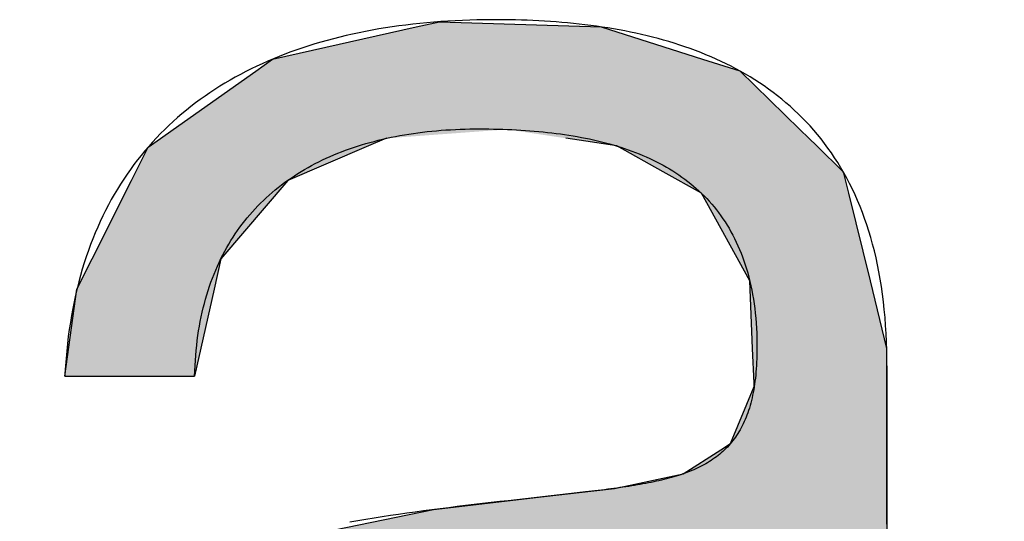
# Model space of a CAD drawing. Extents: x 715 to 7297, y 267 to 3409.
# Tile 31 of 70: x 3531 to 3579, y 503 to 527. Entities that reach past the tile are written whole.
import ezdxf

# ---------------------------------------------------------------- set-up
doc = ezdxf.new("R2010")
doc.units = 0
doc.layers.get('0').update_dxf_attribs({"linetype": 'CONTINUOUS'})
doc.layers.add('LOGO', color=7, linetype='CONTINUOUS')

# ---------------------------------------------------------------- blocks, each defined once
blk = doc.blocks.new('*U31')
at = {"layer": 'LOGO', "color": 30, "linetype": 'CONTINUOUS'}
for p, q in [((39.5863, 7.4944), (40.6078, 7.7233)), ((40.6078, 7.7233), (40.7734, 7.7604)), ((40.7734, 7.7604), (41.9207, 7.7233)), ((41.9207, 7.7233), (42.6416, 7.4944)), ((39.467, 7.4101), (39.5863, 7.4944)), ((42.6416, 7.4944), (42.9069, 7.4101)), ((38.8783, 6.9945), (39.467, 7.4101)), ((42.9069, 7.4101), (43.3331, 6.9945)), ((38.7016, 6.8698), (38.7891, 6.9316)), ((38.7891, 6.9316), (38.8783, 6.9945)), ((40.3968, 6.9316), (40.2514, 6.8698)), ((42.0324, 6.8767), (41.6693, 6.9316)), ((43.3331, 6.9945), (43.3977, 6.9316)), ((43.3977, 6.9316), (43.454, 6.8767)), ((38.5829, 6.6327), (38.7016, 6.8698)), ((40.2514, 6.8698), (39.6934, 6.6327)), ((42.3614, 6.6931), (42.0324, 6.8767)), ((43.454, 6.8767), (43.6422, 6.6931)), ((42.6337, 6.5412), (42.3614, 6.6931)), ((43.6422, 6.6931), (43.6795, 6.5412)), ((38.3039, 6.0759), (38.5829, 6.6327)), ((39.6934, 6.6327), (39.2186, 6.0759)), ((42.9777, 5.9174), (42.6337, 6.5412)), ((43.6795, 6.5412), (43.8325, 5.9174)), ((38.1951, 5.8587), (38.3039, 6.0759)), ((39.2186, 6.0759), (39.17, 5.8587)), ((42.9977, 5.4375), (42.9777, 5.9174)), ((43.8325, 5.9174), (43.9503, 5.4375)), ((38.1093, 5.2413), (38.1951, 5.8587)), ((39.17, 5.8587), (39.0317, 5.2413)), ((43.008, 5.1916), (42.9977, 5.4375)), ((43.9503, 5.4375), (43.9513, 5.1916)), ((43.009, 5.1662), (43.008, 5.1916)), ((43.9513, 5.1916), (43.9513, 5.1662)), ((42.8397, 4.7605), (43.009, 5.1662)), ((43.9513, 5.1662), (43.9513, 4.7605)), ((42.7719, 4.7171), (42.8397, 4.7605)), ((43.9513, 4.7605), (43.9513, 4.7171)), ((42.5051, 4.5462), (42.7719, 4.7171)), ((43.9513, 4.7171), (43.9513, 4.5462)), ((42.0152, 4.4425), (42.5051, 4.5462)), ((43.9513, 4.5462), (43.9513, 4.4425)), ((41.5159, 4.384), (41.8696, 4.4244)), ((41.8696, 4.4244), (42.0152, 4.4425)), ((43.9513, 4.4425), (43.9513, 4.4244)), ((43.9513, 4.4244), (43.9513, 4.384)), ((40.7292, 4.292), (41.5159, 4.384)), ((43.9513, 4.384), (43.9513, 4.292)), ((39.933, 4.1285), (40.7292, 4.292)), ((43.9513, 4.292), (43.9513, 4.1285)), ((39.2899, 3.9965), (39.7405, 4.089)), ((39.7405, 4.089), (39.933, 4.1285)), ((42.9745, 4.089), (42.8257, 3.9965)), ((43.009, 4.1285), (42.9745, 4.089)), ((43.0287, 3.9409), (43.0261, 4.1285)), ((43.9513, 4.1285), (43.9513, 3.9409)), ((39.1234, 3.8942), (39.2899, 3.9965)), ((42.8257, 3.9965), (42.6612, 3.8942)), ((43.0287, 3.2064), (43.0287, 3.9409)), ((43.9513, 3.9409), (43.9513, 3.2064)), ((38.9709, 3.8005), (39.1234, 3.8942)), ((42.6612, 3.8942), (42.2718, 3.8005)), ((38.8961, 3.7545), (38.9709, 3.8005)), ((42.2718, 3.8005), (42.0008, 3.7545)), ((38.7684, 3.6761), (38.8961, 3.7545)), ((42.0008, 3.7545), (41.4701, 3.6761)), ((38.4951, 3.5081), (38.7684, 3.6761)), ((41.4701, 3.6761), (40.4232, 3.5081)), ((38.2296, 3.345), (38.4951, 3.5081)), ((40.4232, 3.5081), (39.8881, 3.345)), ((38.1637, 3.232), (38.2296, 3.345)), ((39.8881, 3.345), (39.5175, 3.232)), ((37.9167, 2.808), (38.1637, 3.232)), ((39.5175, 3.232), (38.9898, 2.808)), ((43.0287, 2.9576), (43.0287, 3.2064)), ((43.9513, 3.2064), (43.9513, 2.9576)), ((43.0287, 2.9279), (43.0287, 2.9576)), ((43.9513, 2.9576), (43.9513, 2.9279)), ((42.869, 2.0447), (43.0287, 2.9279)), ((43.9513, 2.9279), (43.9513, 2.0447)), ((37.9038, 2.7354), (37.9167, 2.808)), ((38.9898, 2.808), (38.8994, 2.7354)), ((37.7887, 2.0889), (37.9038, 2.7354)), ((38.8994, 2.7354), (38.742, 2.0889)), ((37.8116, 1.964), (37.7887, 2.0889)), ((38.742, 2.0889), (38.7117, 1.964)), ((42.7256, 1.8241), (42.869, 2.0447)), ((43.9513, 2.0447), (43.9513, 1.8241)), ((37.9098, 1.427), (37.8116, 1.964)), ((38.7117, 1.964), (38.8509, 1.427)), ((42.4603, 1.4159), (42.7256, 1.8241)), ((43.9513, 1.8241), (43.9513, 1.4159)), ((37.9874, 1.0029), (37.9098, 1.427)), ((38.8509, 1.427), (39.3098, 1.0029)), ((42.4168, 1.3489), (42.4603, 1.4159)), ((43.9513, 1.4159), (43.9519, 1.3489)), ((42.3731, 1.3173), (42.4168, 1.3489)), ((43.9519, 1.3489), (43.9522, 1.3173)), ((42.2787, 1.249), (42.3731, 1.3173)), ((43.0738, 1.3173), (43.0275, 1.249)), ((43.1016, 1.2837), (43.1011, 1.3173)), ((43.1025, 1.2259), (43.1016, 1.2837)), ((43.9522, 1.3173), (43.9525, 1.2837)), ((43.9525, 1.2837), (43.9649, 1.2259)), ((41.7812, 0.8891), (42.2787, 1.249)), ((43.0275, 1.249), (42.7668, 0.8891)), ((43.112, 1.0474), (43.1025, 1.2259)), ((43.9649, 1.2259), (44.0033, 1.0474)), ((38.2207, 0.7166), (37.9874, 1.0029)), ((39.3098, 1.0029), (39.6198, 0.7166)), ((43.1181, 0.9343), (43.112, 1.0474)), ((44.0033, 1.0474), (44.1494, 0.9343)), ((43.1545, 0.7905), (43.1181, 0.9343)), ((44.1494, 0.9343), (44.3353, 0.7905)), ((40.9106, 0.5972), (41.741, 0.86)), ((41.741, 0.86), (41.7812, 0.8891)), ((42.7378, 0.86), (42.4756, 0.5972)), ((42.7668, 0.8891), (42.7378, 0.86)), ((43.1555, 0.7866), (43.1545, 0.7905)), ((43.1588, 0.7734), (43.1555, 0.7866)), ((43.2233, 0.5186), (43.1588, 0.7734)), ((44.6268, 0.7905), (44.7641, 0.8261)), ((44.7641, 0.8261), (44.7787, 0.7905)), ((44.7787, 0.7905), (44.7803, 0.7866)), ((44.7803, 0.7866), (44.7857, 0.7734)), ((44.7857, 0.7734), (44.7857, 0.5186)), ((38.3394, 0.5708), (38.2207, 0.7166)), ((39.6198, 0.7166), (40.152, 0.5708)), ((38.5499, 0.3124), (38.3394, 0.5708)), ((40.152, 0.5708), (40.9106, 0.5972)), ((42.4493, 0.5708), (42.1915, 0.3124)), ((42.4756, 0.5972), (42.4493, 0.5708)), ((43.2399, 0.453), (43.2233, 0.5186)), ((44.7857, 0.5186), (44.7857, 0.453)), ((43.5432, 0.132), (43.2399, 0.453)), ((44.7857, 0.453), (44.7857, 0.132)), ((38.5756, 0.2809), (38.5499, 0.3124)), ((39.3239, -0.0612), (38.5756, 0.2809)), ((42.1307, 0.2809), (41.4713, -0.0612)), ((42.1915, 0.3124), (42.1307, 0.2809)), ((43.848, 0.0604), (43.5432, 0.132)), ((44.7857, 0.132), (44.7857, 0.0604)), ((44.0518, 0.0124), (43.848, 0.0604)), ((44.1001, 0.0011), (44.0518, 0.0124)), ((44.5022, 0.0124), (44.1001, 0.0011)), ((44.7857, 0.0604), (44.5022, 0.0124)), ((39.4524, -0.1199), (39.3239, -0.0612)), ((41.4713, -0.0612), (41.1114, -0.1199)), ((40.5189, -0.2166), (39.4524, -0.1199)), ((41.1114, -0.1199), (40.5189, -0.2166))]:
    blk.add_line(p, q, dxfattribs=at)
at = {"layer": 'LOGO', "color": 30, "linetype": 'CONTINUOUS', "extrusion": (0, 0, -1)}
for points in [[(-40.6078, 7.7233), (-42.6416, 7.4944), (-39.5863, 7.4944)], [(-40.7734, 7.7604), (-41.9207, 7.7233), (-40.6078, 7.7233)], [(-40.6078, 7.7233), (-41.9207, 7.7233), (-42.6416, 7.4944)], [(-39.5863, 7.4944), (-42.9069, 7.4101), (-39.467, 7.4101)], [(-39.5863, 7.4944), (-42.6416, 7.4944), (-42.9069, 7.4101)], [(-39.467, 7.4101), (-43.3331, 6.9945), (-38.8783, 6.9945)], [(-39.467, 7.4101), (-42.9069, 7.4101), (-43.3331, 6.9945)], [(-38.7891, 6.9316), (-40.2514, 6.8698), (-38.7016, 6.8698)], [(-38.8783, 6.9945), (-40.3968, 6.9316), (-38.7891, 6.9316)], [(-38.7891, 6.9316), (-40.3968, 6.9316), (-40.2514, 6.8698)], [(-38.8783, 6.9945), (-41.2528, 6.9945), (-40.3968, 6.9316)], [(-41.2528, 6.9945), (-43.3977, 6.9316), (-41.6693, 6.9316)], [(-41.2528, 6.9945), (-43.3331, 6.9945), (-43.3977, 6.9316)], [(-41.6693, 6.9316), (-43.454, 6.8767), (-42.0324, 6.8767)], [(-41.6693, 6.9316), (-43.3977, 6.9316), (-43.454, 6.8767)], [(-38.7016, 6.8698), (-39.6934, 6.6327), (-38.5829, 6.6327)], [(-38.7016, 6.8698), (-40.2514, 6.8698), (-39.6934, 6.6327)], [(-42.0324, 6.8767), (-43.6422, 6.6931), (-42.3614, 6.6931)], [(-42.0324, 6.8767), (-43.454, 6.8767), (-43.6422, 6.6931)], [(-42.3614, 6.6931), (-43.6795, 6.5412), (-42.6337, 6.5412)], [(-42.3614, 6.6931), (-43.6422, 6.6931), (-43.6795, 6.5412)], [(-38.5829, 6.6327), (-39.2186, 6.0759), (-38.3039, 6.0759)], [(-38.5829, 6.6327), (-39.6934, 6.6327), (-39.2186, 6.0759)], [(-42.6337, 6.5412), (-43.8325, 5.9174), (-42.9777, 5.9174)], [(-42.6337, 6.5412), (-43.6795, 6.5412), (-43.8325, 5.9174)], [(-38.3039, 6.0759), (-39.17, 5.8587), (-38.1951, 5.8587)], [(-38.3039, 6.0759), (-39.2186, 6.0759), (-39.17, 5.8587)], [(-42.9777, 5.9174), (-43.9503, 5.4375), (-42.9977, 5.4375)], [(-42.9777, 5.9174), (-43.8325, 5.9174), (-43.9503, 5.4375)], [(-38.1951, 5.8587), (-39.0317, 5.2413), (-38.1093, 5.2413)], [(-38.1951, 5.8587), (-39.17, 5.8587), (-39.0317, 5.2413)], [(-42.9977, 5.4375), (-43.9513, 5.1916), (-43.008, 5.1916)], [(-42.9977, 5.4375), (-43.9503, 5.4375), (-43.9513, 5.1916)], [(-43.008, 5.1916), (-43.9513, 5.1662), (-43.009, 5.1662)], [(-43.008, 5.1916), (-43.9513, 5.1916), (-43.9513, 5.1662)], [(-43.009, 5.1662), (-43.9513, 4.7605), (-42.8397, 4.7605)], [(-43.009, 5.1662), (-43.9513, 5.1662), (-43.9513, 4.7605)], [(-42.8397, 4.7605), (-43.9513, 4.7171), (-42.7719, 4.7171)], [(-42.8397, 4.7605), (-43.9513, 4.7605), (-43.9513, 4.7171)], [(-42.7719, 4.7171), (-43.9513, 4.5462), (-42.5051, 4.5462)], [(-42.7719, 4.7171), (-43.9513, 4.7171), (-43.9513, 4.5462)], [(-42.5051, 4.5462), (-43.9513, 4.4425), (-42.0152, 4.4425)], [(-42.5051, 4.5462), (-43.9513, 4.5462), (-43.9513, 4.4425)], [(-41.8696, 4.4244), (-43.9513, 4.384), (-41.5159, 4.384)], [(-42.0152, 4.4425), (-43.9513, 4.4244), (-41.8696, 4.4244)], [(-41.8696, 4.4244), (-43.9513, 4.4244), (-43.9513, 4.384)], [(-42.0152, 4.4425), (-43.9513, 4.4425), (-43.9513, 4.4244)], [(-41.5159, 4.384), (-43.9513, 4.292), (-40.7292, 4.292)], [(-41.5159, 4.384), (-43.9513, 4.384), (-43.9513, 4.292)], [(-40.7292, 4.292), (-43.9513, 4.1285), (-39.933, 4.1285)], [(-40.7292, 4.292), (-43.9513, 4.292), (-43.9513, 4.1285)], [(-39.7405, 4.089), (-42.8257, 3.9965), (-39.2899, 3.9965)], [(-39.933, 4.1285), (-42.9745, 4.089), (-39.7405, 4.089)], [(-39.7405, 4.089), (-42.9745, 4.089), (-42.8257, 3.9965)], [(-39.933, 4.1285), (-43.009, 4.1285), (-42.9745, 4.089)], [(-43.0261, 4.1285), (-43.9513, 3.9409), (-43.0287, 3.9409)], [(-43.0261, 4.1285), (-43.9513, 4.1285), (-43.9513, 3.9409)], [(-39.2899, 3.9965), (-42.6612, 3.8942), (-39.1234, 3.8942)], [(-39.2899, 3.9965), (-42.8257, 3.9965), (-42.6612, 3.8942)], [(-43.0287, 3.9409), (-43.9513, 3.2064), (-43.0287, 3.2064)], [(-43.0287, 3.9409), (-43.9513, 3.9409), (-43.9513, 3.2064)], [(-39.1234, 3.8942), (-42.2718, 3.8005), (-38.9709, 3.8005)], [(-39.1234, 3.8942), (-42.6612, 3.8942), (-42.2718, 3.8005)], [(-38.9709, 3.8005), (-42.0008, 3.7545), (-38.8961, 3.7545)], [(-38.9709, 3.8005), (-42.2718, 3.8005), (-42.0008, 3.7545)], [(-38.8961, 3.7545), (-41.4701, 3.6761), (-38.7684, 3.6761)], [(-38.8961, 3.7545), (-42.0008, 3.7545), (-41.4701, 3.6761)], [(-38.7684, 3.6761), (-40.4232, 3.5081), (-38.4951, 3.5081)], [(-38.7684, 3.6761), (-41.4701, 3.6761), (-40.4232, 3.5081)], [(-38.4951, 3.5081), (-39.8881, 3.345), (-38.2296, 3.345)], [(-38.4951, 3.5081), (-40.4232, 3.5081), (-39.8881, 3.345)], [(-38.2296, 3.345), (-39.5175, 3.232), (-38.1637, 3.232)], [(-38.2296, 3.345), (-39.8881, 3.345), (-39.5175, 3.232)], [(-38.1637, 3.232), (-38.9898, 2.808), (-37.9167, 2.808)], [(-38.1637, 3.232), (-39.5175, 3.232), (-38.9898, 2.808)], [(-43.0287, 3.2064), (-43.9513, 2.9576), (-43.0287, 2.9576)], [(-43.0287, 3.2064), (-43.9513, 3.2064), (-43.9513, 2.9576)], [(-43.0287, 2.9576), (-43.9513, 2.9279), (-43.0287, 2.9279)], [(-43.0287, 2.9576), (-43.9513, 2.9576), (-43.9513, 2.9279)], [(-43.0287, 2.9279), (-43.9513, 2.0447), (-42.869, 2.0447)], [(-43.0287, 2.9279), (-43.9513, 2.9279), (-43.9513, 2.0447)], [(-37.9167, 2.808), (-38.8994, 2.7354), (-37.9038, 2.7354)], [(-37.9167, 2.808), (-38.9898, 2.808), (-38.8994, 2.7354)], [(-37.9038, 2.7354), (-38.742, 2.0889), (-37.7887, 2.0889)], [(-37.9038, 2.7354), (-38.8994, 2.7354), (-38.742, 2.0889)], [(-37.7887, 2.0889), (-38.7117, 1.964), (-37.8116, 1.964)], [(-37.7887, 2.0889), (-38.742, 2.0889), (-38.7117, 1.964)], [(-42.869, 2.0447), (-43.9513, 1.8241), (-42.7256, 1.8241)], [(-42.869, 2.0447), (-43.9513, 2.0447), (-43.9513, 1.8241)], [(-37.8116, 1.964), (-38.8509, 1.427), (-37.9098, 1.427)], [(-37.8116, 1.964), (-38.7117, 1.964), (-38.8509, 1.427)], [(-42.7256, 1.8241), (-43.9513, 1.4159), (-42.4603, 1.4159)], [(-42.7256, 1.8241), (-43.9513, 1.8241), (-43.9513, 1.4159)], [(-37.9098, 1.427), (-39.3098, 1.0029), (-37.9874, 1.0029)], [(-37.9098, 1.427), (-38.8509, 1.427), (-39.3098, 1.0029)], [(-42.4603, 1.4159), (-43.9519, 1.3489), (-42.4168, 1.3489)], [(-42.4603, 1.4159), (-43.9513, 1.4159), (-43.9519, 1.3489)], [(-42.4168, 1.3489), (-43.9522, 1.3173), (-42.3731, 1.3173)], [(-42.4168, 1.3489), (-43.9519, 1.3489), (-43.9522, 1.3173)], [(-42.3731, 1.3173), (-43.0275, 1.249), (-42.2787, 1.249)], [(-42.3731, 1.3173), (-43.0738, 1.3173), (-43.0275, 1.249)], [(-43.1011, 1.3173), (-43.9525, 1.2837), (-43.1016, 1.2837)], [(-43.1011, 1.3173), (-43.9522, 1.3173), (-43.9525, 1.2837)], [(-43.1016, 1.2837), (-43.9649, 1.2259), (-43.1025, 1.2259)], [(-43.1016, 1.2837), (-43.9525, 1.2837), (-43.9649, 1.2259)], [(-42.2787, 1.249), (-42.7668, 0.8891), (-41.7812, 0.8891)], [(-42.2787, 1.249), (-43.0275, 1.249), (-42.7668, 0.8891)], [(-43.1025, 1.2259), (-44.0033, 1.0474), (-43.112, 1.0474)], [(-43.1025, 1.2259), (-43.9649, 1.2259), (-44.0033, 1.0474)], [(-37.9874, 1.0029), (-39.6198, 0.7166), (-38.2207, 0.7166)], [(-37.9874, 1.0029), (-39.3098, 1.0029), (-39.6198, 0.7166)], [(-43.112, 1.0474), (-44.1494, 0.9343), (-43.1181, 0.9343)], [(-43.112, 1.0474), (-44.0033, 1.0474), (-44.1494, 0.9343)], [(-43.1181, 0.9343), (-44.3353, 0.7905), (-43.1545, 0.7905)], [(-43.1181, 0.9343), (-44.1494, 0.9343), (-44.3353, 0.7905)], [(-41.741, 0.86), (-42.4756, 0.5972), (-40.9106, 0.5972)], [(-41.7812, 0.8891), (-42.7378, 0.86), (-41.741, 0.86)], [(-41.741, 0.86), (-42.7378, 0.86), (-42.4756, 0.5972)], [(-41.7812, 0.8891), (-42.7668, 0.8891), (-42.7378, 0.86)], [(-43.1545, 0.7905), (-44.6114, 0.7866), (-43.1555, 0.7866)], [(-43.1545, 0.7905), (-44.3353, 0.7905), (-44.6114, 0.7866)], [(-43.1555, 0.7866), (-44.7857, 0.7734), (-43.1588, 0.7734)], [(-43.1555, 0.7866), (-44.7803, 0.7866), (-44.7857, 0.7734)], [(-43.1588, 0.7734), (-44.7857, 0.5186), (-43.2233, 0.5186)], [(-43.1588, 0.7734), (-44.7857, 0.7734), (-44.7857, 0.5186)], [(-44.6268, 0.7905), (-44.7803, 0.7866), (-44.6114, 0.7866)], [(-44.7641, 0.8261), (-44.7787, 0.7905), (-44.6268, 0.7905)], [(-44.6268, 0.7905), (-44.7787, 0.7905), (-44.7803, 0.7866)], [(-38.2207, 0.7166), (-40.152, 0.5708), (-38.3394, 0.5708)], [(-38.2207, 0.7166), (-39.6198, 0.7166), (-40.152, 0.5708)], [(-38.3394, 0.5708), (-42.1915, 0.3124), (-38.5499, 0.3124)], [(-38.3394, 0.5708), (-42.4493, 0.5708), (-42.1915, 0.3124)], [(-40.9106, 0.5972), (-42.4493, 0.5708), (-40.152, 0.5708)], [(-40.9106, 0.5972), (-42.4756, 0.5972), (-42.4493, 0.5708)], [(-43.2233, 0.5186), (-44.7857, 0.453), (-43.2399, 0.453)], [(-43.2233, 0.5186), (-44.7857, 0.5186), (-44.7857, 0.453)], [(-43.2399, 0.453), (-44.7857, 0.132), (-43.5432, 0.132)], [(-43.2399, 0.453), (-44.7857, 0.453), (-44.7857, 0.132)], [(-38.5499, 0.3124), (-42.1307, 0.2809), (-38.5756, 0.2809)], [(-38.5499, 0.3124), (-42.1915, 0.3124), (-42.1307, 0.2809)], [(-38.5756, 0.2809), (-41.4713, -0.0612), (-39.3239, -0.0612)], [(-38.5756, 0.2809), (-42.1307, 0.2809), (-41.4713, -0.0612)], [(-43.5432, 0.132), (-44.7857, 0.0604), (-43.848, 0.0604)], [(-43.5432, 0.132), (-44.7857, 0.132), (-44.7857, 0.0604)], [(-43.848, 0.0604), (-44.5022, 0.0124), (-44.0518, 0.0124)], [(-43.848, 0.0604), (-44.7857, 0.0604), (-44.5022, 0.0124)], [(-44.0518, 0.0124), (-44.5022, 0.0124), (-44.1001, 0.0011)], [(-39.3239, -0.0612), (-41.1114, -0.1199), (-39.4524, -0.1199)], [(-39.3239, -0.0612), (-41.4713, -0.0612), (-41.1114, -0.1199)], [(-39.4524, -0.1199), (-41.1114, -0.1199), (-40.5189, -0.2166)]]:
    blk.add_solid(points, dxfattribs=at)
blk = doc.blocks.new('KLAUS')
at = {"layer": 'LOGO'}
for points in [[(39.0317, 5.2413, 0), (39.0329, 5.2788, 0), (39.0345, 5.3158, 0), (39.0367, 5.3525, 0), (39.0394, 5.3886, 0), (39.0425, 5.4244, 0), (39.0462, 5.4597, 0), (39.0504, 5.4946, 0), (39.055, 5.529, 0), (39.0602, 5.563, 0), (39.0658, 5.5966, 0), (39.0719, 5.6298, 0), (39.0785, 5.6625, 0), (39.0855, 5.6948, 0), (39.093, 5.7267, 0), (39.101, 5.7581, 0), (39.1095, 5.7891, 0), (39.1184, 5.8197, 0), (39.1278, 5.8499, 0), (39.1376, 5.8797, 0), (39.1479, 5.909, 0), (39.1586, 5.9379, 0), (39.1698, 5.9664, 0), (39.1814, 5.9945, 0), (39.1934, 6.0222, 0), (39.2059, 6.0495, 0), (39.2188, 6.0763, 0), (39.2321, 6.1027, 0), (39.2459, 6.1288, 0), (39.2601, 6.1544, 0), (39.2747, 6.1796, 0), (39.2897, 6.2044, 0), (39.3051, 6.2288, 0), (39.3209, 6.2528, 0), (39.3371, 6.2764, 0), (39.3537, 6.2995, 0), (39.3708, 6.3223, 0), (39.3882, 6.3447, 0), (39.406, 6.3667, 0), (39.4242, 6.3883, 0), (39.4427, 6.4095, 0), (39.4617, 6.4303, 0), (39.481, 6.4507, 0), (39.5007, 6.4707, 0), (39.5208, 6.4903, 0), (39.5412, 6.5095, 0), (39.562, 6.5284, 0), (39.5831, 6.5468, 0), (39.6046, 6.5649, 0), (39.6265, 6.5825, 0), (39.6487, 6.5998, 0), (39.6713, 6.6167, 0), (39.6942, 6.6332, 0), (39.7174, 6.6494, 0), (39.741, 6.6651, 0), (39.7649, 6.6805, 0), (39.7891, 6.6955, 0), (39.8136, 6.7101, 0), (39.8385, 6.7244, 0), (39.8637, 6.7382, 0), (39.8892, 6.7517, 0), (39.915, 6.7648, 0), (39.9411, 6.7776, 0), (39.9676, 6.79, 0), (39.9943, 6.802, 0), (40.0213, 6.8136, 0), (40.0487, 6.8249, 0), (40.0763, 6.8358, 0), (40.1042, 6.8463, 0), (40.1324, 6.8565, 0), (40.1608, 6.8663, 0), (40.1896, 6.8758, 0), (40.2186, 6.8849, 0), (40.2479, 6.8936, 0), (40.2774, 6.902, 0), (40.3072, 6.91, 0), (40.3373, 6.9176, 0), (40.3677, 6.9249, 0), (40.3983, 6.9319, 0), (40.4291, 6.9385, 0), (40.4602, 6.9447, 0), (40.4915, 6.9506, 0), (40.5231, 6.9562, 0), (40.5549, 6.9614, 0), (40.5869, 6.9662, 0), (40.6192, 6.9707, 0), (40.6517, 6.9749, 0), (40.6844, 6.9787, 0), (40.7174, 6.9821, 0), (40.7505, 6.9853, 0), (40.7839, 6.9881, 0), (40.8175, 6.9905, 0), (40.8513, 6.9926, 0), (40.8853, 6.9944, 0), (40.9194, 6.9958, 0), (40.9538, 6.997, 0), (40.9884, 6.9977, 0), (41.0232, 6.9982, 0), (41.0578, 6.9983, 0), (41.091, 6.9981, 0), (41.124, 6.9978, 0), (41.1569, 6.9973, 0), (41.1897, 6.9965, 0), (41.2223, 6.9956, 0), (41.2548, 6.9944, 0), (41.2871, 6.9931, 0), (41.3193, 6.9915, 0), (41.3513, 6.9896, 0), (41.3832, 6.9876, 0), (41.4149, 6.9853, 0), (41.4464, 6.9828, 0), (41.4778, 6.98, 0), (41.509, 6.977, 0), (41.54, 6.9737, 0), (41.5708, 6.9702, 0), (41.6014, 6.9664, 0), (41.6318, 6.9624, 0), (41.662, 6.9581, 0), (41.6921, 6.9535, 0), (41.7219, 6.9486, 0), (41.7514, 6.9435, 0), (41.7808, 6.9381, 0), (41.81, 6.9324, 0), (41.8389, 6.9264, 0), (41.8676, 6.9201, 0), (41.896, 6.9136, 0), (41.9242, 6.9067, 0), (41.9522, 6.8995, 0), (41.9799, 6.892, 0), (42.0073, 6.8842, 0), (42.0345, 6.876, 0), (42.0614, 6.8676, 0), (42.0881, 6.8588, 0), (42.1145, 6.8497, 0), (42.1406, 6.8402, 0), (42.1664, 6.8304, 0), (42.1919, 6.8203, 0), (42.2172, 6.8098, 0), (42.2421, 6.799, 0), (42.2668, 6.7878, 0), (42.2911, 6.7763, 0), (42.3151, 6.7644, 0), (42.3389, 6.7521, 0), (42.3623, 6.7395, 0), (42.3853, 6.7265, 0), (42.4081, 6.7131, 0), (42.4305, 6.6993, 0), (42.4526, 6.6851, 0), (42.4743, 6.6706, 0), (42.4957, 6.6556, 0), (42.5168, 6.6403, 0), (42.5375, 6.6245, 0), (42.5578, 6.6083, 0), (42.5778, 6.5918, 0), (42.5974, 6.5748, 0), (42.6166, 6.5574, 0), (42.6354, 6.5395, 0), (42.6539, 6.5213, 0), (42.672, 6.5026, 0), (42.6897, 6.4835, 0), (42.707, 6.4639, 0), (42.7239, 6.4439, 0), (42.7404, 6.4234, 0), (42.7565, 6.4025, 0), (42.7721, 6.3811, 0), (42.7874, 6.3593, 0), (42.8022, 6.337, 0), (42.8166, 6.3143, 0), (42.8306, 6.2911, 0), (42.8442, 6.2674, 0), (42.8573, 6.2432, 0), (42.8699, 6.2185, 0), (42.8821, 6.1933, 0), (42.8939, 6.1677, 0), (42.9052, 6.1416, 0), (42.916, 6.1149, 0), (42.9264, 6.0878, 0), (42.9363, 6.0601, 0), (42.9457, 6.0319, 0), (42.9546, 6.0033, 0), (42.9631, 5.9741, 0), (42.971, 5.9443, 0), (42.9785, 5.9141, 0), (42.9855, 5.8833, 0), (42.992, 5.852, 0), (42.9979, 5.8201, 0), (43.0034, 5.7877, 0), (43.0083, 5.7547, 0), (43.0127, 5.7212, 0), (43.0166, 5.6871, 0), (43.02, 5.6525, 0), (43.0228, 5.6173, 0), (43.0251, 5.5816, 0), (43.0268, 5.5452, 0), (43.028, 5.5083, 0), (43.0286, 5.4708, 0), (43.0287, 5.4372, 0), (43.0285, 5.412, 0), (43.028, 5.3873, 0), (43.0273, 5.363, 0), (43.0262, 5.3391, 0), (43.0249, 5.3157, 0), (43.0234, 5.2927, 0), (43.0216, 5.2701, 0), (43.0195, 5.248, 0), (43.0172, 5.2263, 0), (43.0146, 5.205, 0), (43.0117, 5.1841, 0), (43.0086, 5.1636, 0), (43.0052, 5.1435, 0), (43.0016, 5.1239, 0), (42.9977, 5.1046, 0), (42.9936, 5.0857, 0), (42.9892, 5.0672, 0), (42.9845, 5.049, 0), (42.9796, 5.0313, 0), (42.9744, 5.0139, 0), (42.969, 4.9969, 0), (42.9633, 4.9802, 0), (42.9574, 4.9639, 0), (42.9512, 4.9479, 0), (42.9447, 4.9323, 0), (42.938, 4.9171, 0), (42.9311, 4.9021, 0), (42.9239, 4.8875, 0), (42.9165, 4.8733, 0), (42.9088, 4.8593, 0), (42.9008, 4.8457, 0), (42.8926, 4.8324, 0), (42.8842, 4.8194, 0), (42.8755, 4.8067, 0), (42.8666, 4.7943, 0), (42.8574, 4.7822, 0), (42.848, 4.7704, 0), (42.8383, 4.7589, 0), (42.8284, 4.7477, 0), (42.8182, 4.7367, 0), (42.8078, 4.7261, 0), (42.7972, 4.7157, 0), (42.7863, 4.7055, 0), (42.7751, 4.6956, 0), (42.7638, 4.686, 0), (42.7522, 4.6766, 0), (42.7403, 4.6675, 0), (42.7282, 4.6586, 0), (42.7159, 4.6499, 0), (42.7033, 4.6415, 0), (42.6905, 4.6333, 0), (42.6775, 4.6253, 0), (42.6642, 4.6176, 0), (42.6507, 4.61, 0), (42.6369, 4.6027, 0), (42.6229, 4.5956, 0), (42.6087, 4.5886, 0), (42.5942, 4.5819, 0), (42.5795, 4.5754, 0), (42.5646, 4.569, 0), (42.5495, 4.5628, 0), (42.5341, 4.5568, 0), (42.5185, 4.551, 0), (42.5026, 4.5454, 0), (42.4865, 4.5399, 0), (42.4702, 4.5345, 0), (42.4537, 4.5293, 0), (42.4369, 4.5243, 0), (42.4199, 4.5194, 0), (42.4027, 4.5147, 0), (42.3853, 4.5101, 0), (42.3676, 4.5056, 0), (42.3497, 4.5012, 0), (42.3316, 4.497, 0), (42.3132, 4.4929, 0), (42.2946, 4.4889, 0), (42.2758, 4.485, 0), (42.2568, 4.4812, 0), (42.2376, 4.4775, 0), (42.2181, 4.4739, 0), (42.1984, 4.4704, 0), (42.1785, 4.4669, 0), (42.1584, 4.4636, 0), (42.1381, 4.4603, 0), (42.1175, 4.4571, 0), (42.0967, 4.454, 0), (42.0757, 4.4509, 0), (42.0545, 4.4479, 0), (42.0331, 4.445, 0), (42.0114, 4.442, 0), (41.9896, 4.4392, 0), (41.9675, 4.4363, 0), (41.9452, 4.4336, 0), (41.9227, 4.4308, 0), (41.9, 4.428, 0), (41.877, 4.4253, 0), (41.8539, 4.4226, 0), (41.8106, 4.4176, 0), (41.7495, 4.4105, 0), (41.6884, 4.4035, 0), (41.6272, 4.3965, 0), (41.5661, 4.3896, 0), (41.505, 4.3828, 0), (41.4439, 4.3759, 0), (41.3828, 4.3691, 0), (41.3218, 4.3623, 0), (41.2609, 4.3554, 0), (41.2001, 4.3485, 0), (41.1393, 4.3416, 0), (41.0787, 4.3346, 0), (41.0182, 4.3275, 0), (40.9578, 4.3204, 0), (40.8976, 4.3131, 0), (40.8376, 4.3057, 0), (40.7777, 4.2982, 0), (40.7181, 4.2905, 0), (40.6586, 4.2827, 0), (40.5994, 4.2747, 0), (40.5404, 4.2665, 0), (40.4816, 4.2581, 0), (40.4231, 4.2495, 0), (40.3649, 4.2407, 0), (40.307, 4.2316, 0), (40.2494, 4.2222, 0), (40.1921, 4.2126, 0), (40.1351, 4.2027, 0)], [(43.9513, 4.1874, 0), (43.9513, 4.2433, 0), (43.9513, 4.2985, 0), (43.9513, 4.3528, 0), (43.9513, 4.4063, 0), (43.9513, 4.4588, 0), (43.9513, 4.5103, 0), (43.9513, 4.5608, 0), (43.9513, 4.6102, 0), (43.9513, 4.6585, 0), (43.9513, 4.7055, 0), (43.9513, 4.7513, 0), (43.9513, 4.7959, 0), (43.9513, 4.839, 0), (43.9513, 4.8808, 0), (43.9513, 4.9211, 0), (43.9513, 4.96, 0), (43.9513, 4.9972, 0), (43.9513, 5.0329, 0), (43.9513, 5.0669, 0), (43.9513, 5.0992, 0), (43.9513, 5.1297, 0), (43.9513, 5.1585, 0), (43.9513, 5.1853, 0), (43.9513, 5.2103, 0), (43.9513, 5.2333, 0), (43.9513, 5.2543, 0), (43.9513, 5.2732, 0), (43.9513, 5.29, 0), (43.9513, 5.3046, 0), (43.9513, 5.317, 0), (43.9513, 5.3271, 0), (43.9513, 5.3349, 0), (43.9513, 5.3403, 0), (43.9513, 5.3433, 0), (43.9513, 5.3621, 0), (43.9506, 5.4233, 0), (43.949, 5.4834, 0), (43.9465, 5.5426, 0), (43.9431, 5.6008, 0), (43.9389, 5.658, 0), (43.9338, 5.7142, 0), (43.9278, 5.7695, 0), (43.921, 5.8238, 0), (43.9134, 5.8772, 0), (43.905, 5.9296, 0), (43.8958, 5.9811, 0), (43.8858, 6.0317, 0), (43.875, 6.0814, 0), (43.8634, 6.1302, 0), (43.851, 6.178, 0), (43.8379, 6.225, 0), (43.8241, 6.2711, 0), (43.8095, 6.3163, 0), (43.7942, 6.3606, 0), (43.7782, 6.4041, 0), (43.7614, 6.4467, 0), (43.744, 6.4885, 0), (43.7259, 6.5295, 0), (43.7071, 6.5696, 0), (43.6877, 6.6089, 0), (43.6676, 6.6473, 0), (43.6468, 6.685, 0), (43.6254, 6.7219, 0), (43.6034, 6.758, 0), (43.5808, 6.7932, 0), (43.5576, 6.8278, 0), (43.5337, 6.8615, 0), (43.5093, 6.8945, 0), (43.4843, 6.9267, 0), (43.4588, 6.9582, 0), (43.4327, 6.989, 0), (43.406, 7.019, 0), (43.3789, 7.0483, 0), (43.3512, 7.0769, 0), (43.3229, 7.1047, 0), (43.2942, 7.1319, 0), (43.265, 7.1584, 0), (43.2353, 7.1842, 0), (43.2051, 7.2093, 0), (43.1745, 7.2338, 0), (43.1434, 7.2576, 0), (43.1119, 7.2807, 0), (43.0799, 7.3032, 0), (43.0475, 7.3251, 0), (43.0147, 7.3463, 0), (42.9815, 7.3669, 0), (42.9479, 7.3869, 0), (42.9139, 7.4062, 0), (42.8795, 7.425, 0), (42.8448, 7.4432, 0), (42.8097, 7.4608, 0), (42.7743, 7.4779, 0), (42.7385, 7.4943, 0), (42.7024, 7.5102, 0), (42.666, 7.5255, 0), (42.6293, 7.5404, 0), (42.5923, 7.5546, 0), (42.555, 7.5683, 0), (42.5175, 7.5815, 0), (42.4797, 7.5942, 0), (42.4416, 7.6064, 0), (42.4033, 7.6181, 0), (42.3648, 7.6293, 0), (42.326, 7.64, 0), (42.287, 7.6502, 0), (42.2478, 7.66, 0), (42.2085, 7.6693, 0), (42.1689, 7.6781, 0), (42.1292, 7.6866, 0), (42.0893, 7.6945, 0), (42.0492, 7.702, 0), (42.009, 7.7092, 0), (41.9687, 7.7158, 0), (41.9283, 7.7221, 0), (41.8877, 7.728, 0), (41.8471, 7.7335, 0), (41.8063, 7.7386, 0), (41.7655, 7.7434, 0), (41.7246, 7.7477, 0), (41.6836, 7.7517, 0), (41.6426, 7.7554, 0), (41.6015, 7.7587, 0), (41.5604, 7.7617, 0), (41.5193, 7.7643, 0), (41.4781, 7.7666, 0), (41.437, 7.7686, 0), (41.3959, 7.7703, 0), (41.3548, 7.7717, 0), (41.3137, 7.7728, 0), (41.2727, 7.7736, 0), (41.2317, 7.7741, 0), (41.1907, 7.7744, 0), (41.1442, 7.7744, 0), (41.0915, 7.7739, 0), (41.0391, 7.773, 0), (40.9871, 7.7716, 0), (40.9353, 7.7697, 0), (40.8839, 7.7673, 0), (40.8328, 7.7644, 0), (40.7821, 7.761, 0), (40.7317, 7.7572, 0), (40.6816, 7.7528, 0), (40.6318, 7.748, 0), (40.5824, 7.7426, 0), (40.5334, 7.7368, 0), (40.4847, 7.7305, 0), (40.4364, 7.7237, 0), (40.3884, 7.7163, 0), (40.3409, 7.7085, 0), (40.2936, 7.7002, 0), (40.2468, 7.6913, 0), (40.2004, 7.682, 0), (40.1543, 7.6721, 0), (40.1086, 7.6617, 0), (40.0633, 7.6509, 0), (40.0185, 7.6395, 0), (39.974, 7.6276, 0), (39.9299, 7.6152, 0), (39.8863, 7.6022, 0), (39.843, 7.5888, 0), (39.8002, 7.5748, 0), (39.7578, 7.5603, 0), (39.7159, 7.5453, 0), (39.6743, 7.5297, 0), (39.6332, 7.5136, 0), (39.5926, 7.497, 0), (39.5524, 7.4799, 0), (39.5127, 7.4622, 0), (39.4734, 7.444, 0), (39.4345, 7.4252, 0), (39.3962, 7.406, 0), (39.3583, 7.3861, 0), (39.3209, 7.3658, 0), (39.2839, 7.3449, 0), (39.2475, 7.3234, 0), (39.2115, 7.3014, 0), (39.176, 7.2789, 0), (39.141, 7.2558, 0), (39.1065, 7.2322, 0), (39.0725, 7.208, 0), (39.039, 7.1833, 0), (39.0061, 7.158, 0), (38.9736, 7.1321, 0), (38.9417, 7.1057, 0), (38.9103, 7.0787, 0), (38.8794, 7.0512, 0), (38.849, 7.0231, 0), (38.8192, 6.9945, 0), (38.79, 6.9652, 0), (38.7612, 6.9355, 0), (38.7331, 6.9051, 0), (38.7055, 6.8742, 0), (38.6784, 6.8427, 0), (38.6519, 6.8106, 0), (38.626, 6.7779, 0), (38.6007, 6.7447, 0), (38.5759, 6.7109, 0), (38.5517, 6.6765, 0), (38.5281, 6.6416, 0), (38.5051, 6.606, 0), (38.4826, 6.5699, 0), (38.4608, 6.5332, 0), (38.4396, 6.4958, 0), (38.419, 6.458, 0), (38.399, 6.4195, 0), (38.3796, 6.3804, 0), (38.3608, 6.3407, 0), (38.3427, 6.3004, 0), (38.3252, 6.2595, 0), (38.3083, 6.2181, 0), (38.292, 6.176, 0), (38.2764, 6.1333, 0), (38.2615, 6.0901, 0), (38.2472, 6.0462, 0), (38.2335, 6.0017, 0), (38.2205, 5.9566, 0), (38.2082, 5.9109, 0), (38.1965, 5.8646, 0), (38.1855, 5.8176, 0), (38.1752, 5.7701, 0), (38.1656, 5.7219, 0), (38.1566, 5.6731, 0), (38.1483, 5.6237, 0), (38.1408, 5.5737, 0), (38.1339, 5.523, 0), (38.1277, 5.4718, 0), (38.1223, 5.4199, 0), (38.1175, 5.3674, 0), (38.1135, 5.3142, 0), (38.1101, 5.2604, 0), (38.1093, 5.2413, 0), (38.1099, 5.2413, 0), (38.1111, 5.2413, 0), (38.1129, 5.2413, 0), (38.1152, 5.2413, 0), (38.118, 5.2413, 0), (38.1213, 5.2413, 0), (38.1252, 5.2413, 0), (38.1295, 5.2413, 0), (38.1343, 5.2413, 0), (38.1396, 5.2413, 0), (38.1453, 5.2413, 0), (38.1514, 5.2413, 0), (38.158, 5.2413, 0), (38.165, 5.2413, 0), (38.1724, 5.2413, 0), (38.1802, 5.2413, 0), (38.1884, 5.2413, 0), (38.1969, 5.2413, 0), (38.2058, 5.2413, 0), (38.2151, 5.2413, 0), (38.2247, 5.2413, 0), (38.2346, 5.2413, 0), (38.2448, 5.2413, 0), (38.2553, 5.2413, 0), (38.2661, 5.2413, 0), (38.2772, 5.2413, 0), (38.2886, 5.2413, 0), (38.3002, 5.2413, 0), (38.312, 5.2413, 0), (38.3241, 5.2413, 0), (38.3363, 5.2413, 0), (38.3488, 5.2413, 0), (38.3615, 5.2413, 0), (38.3744, 5.2413, 0), (38.3874, 5.2413, 0), (38.4006, 5.2413, 0), (38.4139, 5.2413, 0), (38.4274, 5.2413, 0), (38.4409, 5.2413, 0), (38.4546, 5.2413, 0), (38.4684, 5.2413, 0), (38.4823, 5.2413, 0), (38.4963, 5.2413, 0), (38.5103, 5.2413, 0), (38.5243, 5.2413, 0), (38.5384, 5.2413, 0), (38.5526, 5.2413, 0), (38.5667, 5.2413, 0), (38.5808, 5.2413, 0), (38.595, 5.2413, 0), (38.6091, 5.2413, 0), (38.6232, 5.2413, 0), (38.6372, 5.2413, 0), (38.6512, 5.2413, 0), (38.6651, 5.2413, 0), (38.679, 5.2413, 0), (38.6927, 5.2413, 0), (38.7064, 5.2413, 0), (38.7199, 5.2413, 0), (38.7333, 5.2413, 0), (38.7465, 5.2413, 0), (38.7596, 5.2413, 0), (38.7726, 5.2413, 0), (38.7854, 5.2413, 0), (38.798, 5.2413, 0), (38.8103, 5.2413, 0), (38.8225, 5.2413, 0), (38.8345, 5.2413, 0), (38.8462, 5.2413, 0), (38.8577, 5.2413, 0), (38.8689, 5.2413, 0), (38.8799, 5.2413, 0), (38.8905, 5.2413, 0), (38.9009, 5.2413, 0), (38.911, 5.2413, 0), (38.9208, 5.2413, 0), (38.9302, 5.2413, 0), (38.9393, 5.2413, 0), (38.948, 5.2413, 0), (38.9564, 5.2413, 0), (38.9644, 5.2413, 0), (38.972, 5.2413, 0), (38.9792, 5.2413, 0), (38.986, 5.2413, 0), (38.9924, 5.2413, 0), (38.9984, 5.2413, 0), (39.0039, 5.2413, 0), (39.0089, 5.2413, 0), (39.0135, 5.2413, 0), (39.0176, 5.2413, 0), (39.0212, 5.2413, 0), (39.0243, 5.2413, 0), (39.0268, 5.2413, 0), (39.0289, 5.2413, 0), (39.0304, 5.2413, 0), (39.0313, 5.2413, 0), (39.0317, 5.2413, 0), (39.0317, 5.2413, 0), (39.0317, 5.2413, 0), (39.0317, 5.2413, 0), (39.0317, 5.2413, 0), (39.0317, 5.2413, 0), (39.0317, 5.2413, 0), (39.0317, 5.2413, 0), (39.0317, 5.2413, 0), (39.0317, 5.2413, 0), (39.0317, 5.2413, 0), (39.0317, 5.2413, 0), (39.0317, 5.2413, 0), (39.0317, 5.2413, 0), (39.0317, 5.2413, 0), (39.0317, 5.2413, 0), (39.0317, 5.2413, 0), (39.0317, 5.2413, 0), (39.0317, 5.2413, 0), (39.0317, 5.2413, 0), (39.0317, 5.2413, 0), (39.0317, 5.2413, 0), (39.0317, 5.2413, 0), (39.0317, 5.2413, 0), (39.0317, 5.2413, 0), (39.0317, 5.2413, 0), (39.0317, 5.2413, 0), (39.0317, 5.2413, 0), (39.0317, 5.2413, 0), (39.0317, 5.2413, 0), (39.0317, 5.2413, 0), (39.0317, 5.2413, 0), (39.0317, 5.2413, 0), (39.0317, 5.2413, 0), (39.0317, 5.2413, 0), (39.0317, 5.2413, 0), (39.0317, 5.2413, 0), (39.0317, 5.2413, 0), (39.0317, 5.2413, 0), (39.0317, 5.2413, 0), (39.0317, 5.2413, 0), (39.0317, 5.2413, 0), (39.0317, 5.2413, 0), (39.0317, 5.2413, 0), (39.0317, 5.2413, 0), (39.0317, 5.2413, 0), (39.0317, 5.2413, 0), (39.0317, 5.2413, 0), (39.0317, 5.2413, 0), (39.0317, 5.2413, 0), (39.0317, 5.2413, 0), (39.0317, 5.2413, 0), (39.0317, 5.2413, 0), (39.0317, 5.2413, 0), (39.0317, 5.2413, 0), (39.0317, 5.2413, 0), (39.0317, 5.2413, 0), (39.0317, 5.2413, 0), (39.0317, 5.2413, 0), (39.0317, 5.2413, 0), (39.0317, 5.2413, 0), (39.0317, 5.2413, 0), (39.0317, 5.2413, 0), (39.0317, 5.2413, 0), (39.0317, 5.2413, 0), (39.0317, 5.2413, 0), (39.0317, 5.2413, 0), (39.0317, 5.2413, 0), (39.0317, 5.2413, 0), (39.0317, 5.2413, 0), (39.0317, 5.2413, 0), (39.0317, 5.2413, 0), (39.0317, 5.2413, 0), (39.0317, 5.2413, 0), (39.0317, 5.2413, 0), (39.0317, 5.2413, 0), (39.0317, 5.2413, 0), (39.0317, 5.2413, 0), (39.0317, 5.2413, 0), (39.0317, 5.2413, 0), (39.0317, 5.2413, 0), (39.0317, 5.2413, 0), (39.0317, 5.2413, 0), (39.0317, 5.2413, 0), (39.0317, 5.2413, 0), (39.0317, 5.2413, 0), (39.0317, 5.2413, 0), (39.0317, 5.2413, 0), (39.0317, 5.2413, 0), (39.0317, 5.2413, 0), (39.0317, 5.2413, 0), (39.0317, 5.2413, 0), (39.0317, 5.2413, 0), (39.0317, 5.2413, 0), (39.0317, 5.2413, 0), (39.0317, 5.2413, 0), (39.0317, 5.2413, 0), (39.0317, 5.2413, 0), (39.0317, 5.2413, 0)]]:
    blk.add_polyline3d(points, dxfattribs=at)
at = {"layer": 'LOGO', "color": 30, "linetype": 'CONTINUOUS'}
blk.add_blockref('*U31', (0, 0), dxfattribs=at)

msp = doc.modelspace()

# ---------------------------------------------------------------- block references
at = {"xscale": 6.929133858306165, "yscale": 6.929133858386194, "zscale": 6.929133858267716, "rotation": 0.011070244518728}
msp.add_blockref('KLAUS', (3268.838, 473.48), dxfattribs=at)

doc.saveas('drawing.dxf')
